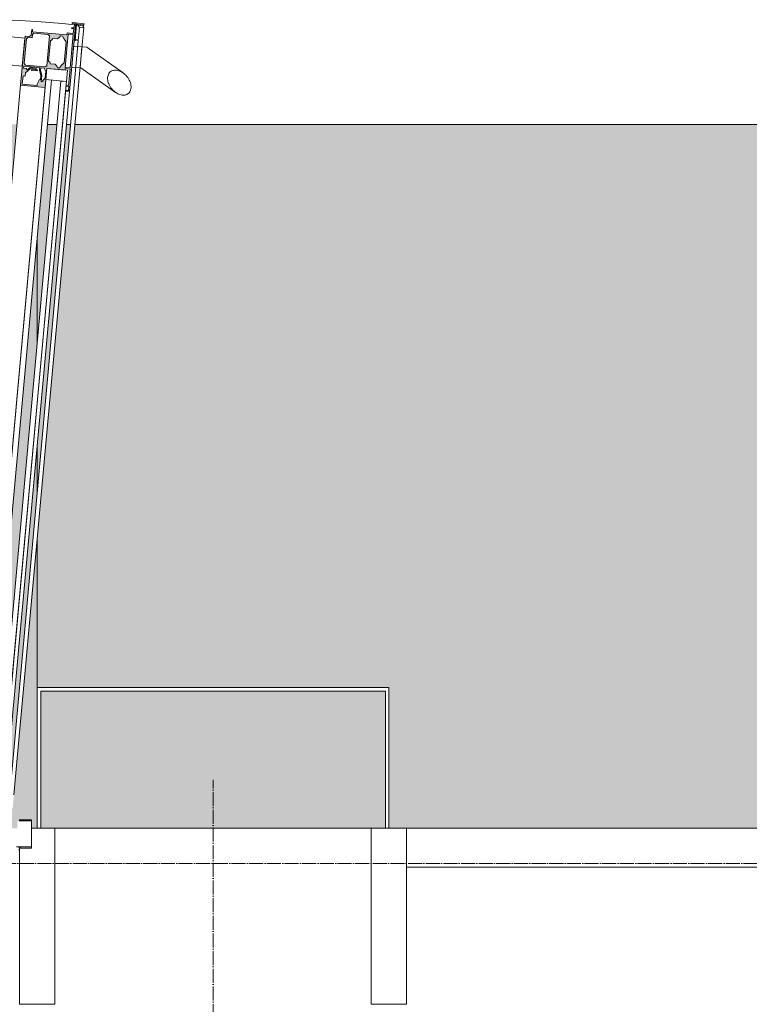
# Model space of a CAD drawing. Header units: millimetres. Extents: x 5617 to 168562, y 7718 to 149254.
# Tile 43 of 76: x 64351 to 65388, y 77400 to 78799. Entities that reach past the tile are written whole.
import ezdxf

# ---------------------------------------------------------------- set-up
doc = ezdxf.new("R2010")
doc.units = ezdxf.units.MM
doc.linetypes.add('ADSK_Линия сетки', pattern=[25, 20, -2.5, 0, -2.5])
doc.linetypes.add('Линия сетки', pattern=[25, 20, -2.5, 0, -2.5])
for name, color, linetype, lineweight in [('Двери', 7, 'Continuous', 18), ('Импосты витража', 7, 'Continuous', 18), ('Колонны', 7, 'Continuous', 18), ('Оси', 7, 'Continuous', 9), ('Панели витража', 7, 'Continuous', 18), ('Перекрытия', 7, 'Continuous', 18), ('Штриховка поверхностей', 7, 'Continuous', 18), ('Элементы узлов', 7, 'Continuous', 18)]:
    doc.layers.add(name, color=color, linetype=linetype, lineweight=lineweight)

# ---------------------------------------------------------------- blocks, each defined once
blk = doc.blocks.new('135_SLK_K1_AR_rvt-1-МКСС_K1_K1_L01__-2_700__Лотки')
at = {"layer": 'Штриховка поверхностей', "lineweight": 5, "true_color": 0xf0fdfe}
h = blk.add_hatch(color=7, dxfattribs=at)
h.paths.add_polyline_path([(50055.9, 77730.8), (50057.7, 77761.9), (50055.3, 77762.4), (50051.9, 77733.1), (50049.1, 77733.1), (50049.1, 77731.4), (50055.8, 77730.8)])
h.paths.add_polyline_path([(50051.4, 77681.8), (50055.7, 77729), (50048.7, 77729), (50044.5, 77682.4), (50051.3, 77681.8)])
h.paths.add_polyline_path([(43425.1, 77650), (43425.1, 77651.1), (43423, 77652), (43408, 77652), (43408, 77692), (43426, 77691.5), (43428.5, 77689), (43428.5, 77680), (43473, 77680), (43473, 77669), (43483, 77669), (43483, 77650), (44892, 77650), (44892, 77669), (44902, 77669), (44902, 77680), (44946.5, 77680), (44946.5, 77689), (44949.9, 77692), (44967, 77692), (44967, 77652), (44949.9, 77651.1), (44949.9, 77650), (46500, 77650), (46500, 77920), (47000, 77920), (47000, 77650), (48533, 77650), (48533, 77662), (48550.5, 77662), (48553.5, 77659), (48553.5, 77650), (50071.5, 77650), (50071.5, 77659), (50075, 77662), (50092, 77662), (50092, 77650), (50100, 77650), (50100, 78060.9), (50065.2, 77678.6), (50059.2, 77679.2), (50100, 78127.1), (50100, 78193.3), (50055.9, 77698.6), (50056.5, 77698.6), (50055, 77675.1), (50064.8, 77674.2), (50064.7, 77672.7), (50052.6, 77672.7), (50051.7, 77672.3), (50051.1, 77680), (50042.3, 77680.8), (50042.3, 77683.8), (49993.4, 77687.9), (49992.3, 77687.9), (49992, 77694.2), (49990.2, 77695.6), (49984.5, 77696.1), (50071.3, 78650), (50012, 78650), (50012.2, 78641), (50014.5, 78638.2), (50017.9, 78636.9), (50040.8, 78634.8), (50039.4, 78619.9), (50009.5, 78622.6), (49998.7, 78635.7), (50000, 78650), (43431.5, 78650), (43515.5, 77726.1), (43509.1, 77725.5), (43507.4, 77722), (43506.6, 77717.9), (43505.6, 77718.2), (43457.4, 77713.8), (43457.4, 77710.8), (43448.7, 77710), (43450, 77696.1), (43450.1, 77695), (43448.1, 77694.8), (43446.3, 77703.7), (43435.3, 77702.7), (43435.3, 77704.2), (43445.6, 77705.2), (43444.3, 77728.6), (43445, 77728.7), (43400, 78223.3), (43400, 78157.1), (43440.8, 77709.2), (43434.8, 77708.6), (43400, 78090.9), (43400, 77650), (43425, 77650)])
h.paths.add_polyline_path([(46770, 77650), (46995, 77650), (46995, 77915), (46505, 77915), (46505, 77650), (46525, 77650)])
h.paths.add_polyline_path([(50051.9, 77664.8), (50048.8, 77665.8), (50050.5, 77666.3), (50051.6, 77672.3), (50051.8, 77666.3)])
h.paths.add_polyline_path([(48573.1, 77664.8), (48573.9, 77672.3), (48575, 77666.1), (48575.1, 77665), (48573.6, 77664.9)])
h.paths.add_polyline_path([(48573.1, 77664.8), (48571.3, 77673.7), (48560.3, 77672.7), (48560.3, 77674.2), (48570.6, 77675.2), (48569.3, 77698.6), (48570, 77698.7), (48550.6, 77911.8), (48544.7, 77910.7), (48565.8, 77679.2), (48559.8, 77678.6), (48537.6, 77910.6), (48482.2, 77872.8), (48474.6, 77872.3), (48471.4, 77873.7), (48467, 77878.9), (48466.2, 77882.5), (48467.2, 77889.7), (48471.1, 77897.3), (48477.5, 77903.5), (48530.7, 77940.1), (48546.4, 77941.7), (48546, 77945.5), (48535.5, 77945.5), (48535.9, 77946.1), (48553.9, 77947.7), (48556.1, 77950.9), (48556.5, 77958.6), (48557.4, 77958.5), (48558.1, 77955.2), (48606.7, 77959.6), (48606.7, 77962.6), (48614.2, 77963.3), (48614.2, 77973.8), (48615, 77976.9), (48618.2, 77953.1), (48636.1, 77954.7), (48636.8, 77946.8), (48688.7, 77950.4), (48700.9, 77816.1), (48690, 77803), (48660.2, 77800.3), (48658.8, 77815.2), (48685.1, 77818.6), (48687.4, 77821.4), (48688, 77825.7), (48678.2, 77922.9), (48675.4, 77925.3), (48671, 77925.8), (48639, 77922.9), (48639, 77914.8), (48620.8, 77913), (48640.5, 77696.1), (48634.1, 77695.5), (48632.4, 77692), (48631.6, 77687.9), (48630.6, 77688.2), (48582.4, 77683.8), (48582.4, 77680.8), (48573.7, 77680), (48573.3, 77672.3), (48573.1, 77666.3)])
h.paths.add_polyline_path([(48569.3, 77729), (48566.4, 77748.5), (48569.1, 77730)])
h.paths.add_polyline_path([(48573.6, 77681.8), (48580.5, 77682.4), (48576.1, 77729.6), (48569.3, 77729), (48573.5, 77682.4)])
h.paths.add_polyline_path([(48588.1, 77686.5), (48591.5, 77687.9), (48594.5, 77691.9), (48601.2, 77693.1), (48603.9, 77696.1), (48600.7, 77725.6), (48597.7, 77728.2), (48590.6, 77728.2), (48585.2, 77731.9), (48583.8, 77731.4), (48579.2, 77724), (48578.8, 77723.5), (48582.4, 77692.9), (48588.1, 77686.6)])
h.paths.add_polyline_path([(50036.9, 77686.5), (50042.6, 77692.9), (50043.5, 77693.7), (50045.8, 77724), (50041.2, 77731.4), (50039.8, 77731.9), (50037.9, 77731.8), (50033.7, 77727.6), (50027, 77727.8), (50023.8, 77725.2), (50021.1, 77696.1), (50027, 77692.2), (50030.5, 77691.9), (50034, 77686.8)])
h.paths.add_polyline_path([(50020.8, 77734.2), (50013, 77737.1), (50014.1, 77742.1), (50016.7, 77747.4), (50017.3, 77753.4), (50016, 77753.4), (50013.9, 77762.2), (49992.9, 77764.1), (49992.9, 77752.4), (49994.9, 77752.2), (49994.9, 77746.8), (50000.6, 77740), (49999.7, 77738.9), (49996.3, 77743), (49994.2, 77741.3), (49990.8, 77741.3), (49990.8, 77738.7), (50014.4, 77735.5), (50020.1, 77734.3)])
h.paths.add_polyline_path([(50016.6, 77687.9), (50018.7, 77689.8), (50022.5, 77732.1), (50020.1, 77734.2), (49992.4, 77736.7), (49990.2, 77734.9), (49987, 77699.7), (49990.2, 77697.4), (49994.8, 77696.1), (49995.1, 77691.1), (49996.7, 77689.8), (50013.4, 77688.2)])
h.paths.add_polyline_path([(48608.4, 77687.9), (48628.8, 77689.8), (48630.4, 77693.3), (48630.1, 77696.9), (48636.2, 77697.5), (48638, 77699.7), (48634.2, 77735.4), (48632.6, 77736.7), (48604.2, 77734.2), (48602.4, 77732), (48606.3, 77689.8), (48608.1, 77688.2)])
h.paths.add_polyline_path([(44930.9, 77760.8), (44932.7, 77791.9), (44930.3, 77792.4), (44926.9, 77763.1), (44924.1, 77763.1), (44924.1, 77761.4), (44930.8, 77760.8)])
h.paths.add_polyline_path([(44926.4, 77711.8), (44930.7, 77759), (44923.7, 77759), (44920.6, 77712.3), (44926.3, 77711.8)])
h.paths.add_polyline_path([(44926.9, 77694.8), (44926.1, 77710), (44917.3, 77710.8), (44917.3, 77713.8), (44868.4, 77717.9), (44867, 77715.4), (44867, 77724.2), (44865.2, 77725.6), (44859.5, 77726.1), (44879.2, 77943.2), (44860.3, 77944.9), (44860.3, 77952.9), (44824.6, 77955.3), (44821.8, 77952.9), (44820.6, 77949.5), (44812.6, 77851.4), (44814.9, 77848.6), (44818.3, 77847.3), (44841.2, 77845.2), (44839.8, 77830.3), (44810, 77833), (44799.1, 77846.1), (44811.4, 77981.5), (44863.2, 77976.8), (44863.9, 77984.7), (44882.8, 77983), (44885.8, 78003.8), (44886.4, 77999.6), (44886.4, 77993.2), (44893.5, 77992.6), (44893.5, 77989.6), (44942.3, 77985.7), (44943.5, 77988.6), (44944.6, 77988.5), (44944.6, 77979.6), (44947.3, 77977.6), (44964.5, 77975.5), (44964.1, 77974.6), (44953.9, 77974.5), (44954, 77971.5), (44964, 77970.1), (44940.2, 77708.6), (44934.2, 77709.2), (44955.4, 77941.3), (44949.3, 77940.8), (44930.9, 77728.6), (44931.5, 77728.6), (44930, 77705.1), (44939.8, 77704.2), (44939.7, 77702.7), (44927.6, 77702.7), (44927, 77696.3)])
h.paths.add_polyline_path([(44926.9, 77694.8), (44923.8, 77695.8), (44925.5, 77696.3), (44926.6, 77702.3), (44926.8, 77696.3)])
h.paths.add_polyline_path([(43444.3, 77759), (43441.4, 77778.5), (43444.1, 77760)])
h.paths.add_polyline_path([(43448.6, 77711.8), (43455.5, 77712.4), (43451.1, 77759.6), (43444.3, 77759), (43448.5, 77712.4)])
h.paths.add_polyline_path([(43463.1, 77716.5), (43466.5, 77717.9), (43469.5, 77721.9), (43476.2, 77723.1), (43478.9, 77726.1), (43476.2, 77755.2), (43472.7, 77758.2), (43465.6, 77758.2), (43460.2, 77761.9), (43458.8, 77761.4), (43454.2, 77754), (43453.8, 77753.5), (43457.4, 77722.9), (43463.1, 77716.6)])
h.paths.add_polyline_path([(44911.9, 77716.5), (44917.6, 77722.9), (44918.5, 77723.7), (44920.6, 77754.2), (44916.2, 77761.4), (44914.8, 77761.9), (44912.6, 77761.4), (44908.7, 77757.6), (44902, 77757.8), (44898.8, 77755.2), (44896.1, 77726.1), (44902, 77722.2), (44905.5, 77721.9), (44909, 77716.8)])
h.paths.add_polyline_path([(43483.4, 77717.9), (43503.8, 77719.8), (43505.4, 77723.3), (43505.1, 77726.9), (43511.2, 77727.5), (43513, 77729.7), (43509.2, 77765.4), (43506.4, 77766.6), (43479.2, 77764.2), (43477.4, 77762), (43481.3, 77719.8), (43483.1, 77718.2)])
h.paths.add_polyline_path([(44895.8, 77764.2), (44888, 77767.1), (44889.1, 77772.1), (44891.7, 77777.4), (44892.3, 77783.4), (44891, 77783.4), (44888.9, 77792.2), (44867.9, 77794.1), (44867.9, 77782.4), (44869.9, 77782.2), (44869.9, 77776.8), (44875.6, 77770), (44874.7, 77768.9), (44871.3, 77773), (44868.6, 77771.3), (44865.8, 77771.3), (44865.8, 77768.7), (44889.4, 77765.5), (44895.1, 77764.3)])
h.paths.add_polyline_path([(44891.6, 77717.9), (44893.7, 77719.8), (44897.5, 77762.1), (44895.1, 77764.2), (44867.4, 77766.7), (44865.2, 77764.9), (44862, 77729.7), (44865.2, 77727.4), (44869.9, 77726.9), (44869.9, 77721.4), (44871.2, 77719.8), (44888.4, 77718.2)])
h.paths.add_polyline_path([(48569.1, 77730.8), (48576, 77732.1), (48575.9, 77733.4), (48572.4, 77733.1), (48569.1, 77762.7), (48565.8, 77761.3), (48569, 77731.4)])
h.paths.add_polyline_path([(48604.2, 77734.2), (48624.4, 77737.8), (48634.4, 77738.7), (48633.2, 77741.5), (48630.4, 77741.6), (48628.7, 77743), (48625.3, 77738.9), (48624.4, 77740), (48630.5, 77747.5), (48630.5, 77752.2), (48633.2, 77752.5), (48632.1, 77764.1), (48610.9, 77762.2), (48610.9, 77759.7), (48609, 77753.4), (48604.9, 77755.2), (48601.7, 77748.2), (48602.4, 77740.6), (48604.2, 77736.9), (48604.9, 77736), (48610.2, 77736.4), (48604.9, 77734.4)])
h.paths.add_polyline_path([(50023.2, 77735.7), (50020.8, 77738), (50022.6, 77740.6), (50022.6, 77750.9), (50018.8, 77755.3), (50016.7, 77744.3), (50014.5, 77737.3), (50014.8, 77736.5), (50022.6, 77735.8)])
h.paths.add_polyline_path([(48610.6, 77736.5), (48610.2, 77740.5), (48606.8, 77748.7), (48606.2, 77755.3), (48607.8, 77753.3), (48608.4, 77747.2), (48612, 77737.3), (48611.7, 77736.6)])
h.paths.add_polyline_path([(50006.7, 77740.5), (50002.2, 77740.9), (50002.4, 77742.4), (50010.4, 77741.7)])
h.paths.add_polyline_path([(48618.3, 77740.5), (48614.6, 77741.7), (48622.6, 77742.4), (48622.6, 77740.9), (48618.6, 77740.5)])
h.paths.add_polyline_path([(50045.8, 77746.2), (50100, 78342.2), (50100, 78491.2), (50032.3, 77747.5)])
h.paths.add_polyline_path([(48579.2, 77746.2), (48592.6, 77748.2), (48579.2, 77893.3), (48566, 77891.4), (48579.1, 77748.2)])
h.paths.add_polyline_path([(43444.1, 77760.8), (43451, 77762.1), (43450.9, 77763.4), (43447.4, 77763.1), (43444, 77792.6), (43440.8, 77791.3), (43444, 77761.4)])
h.paths.add_polyline_path([(43479.2, 77764.2), (43499.4, 77767.8), (43509.4, 77768.7), (43508.2, 77771.5), (43505.4, 77771.6), (43503.7, 77773), (43500.3, 77768.9), (43499.4, 77770), (43505.5, 77777.5), (43505.5, 77782.2), (43508.2, 77782.5), (43507.1, 77794.1), (43485.9, 77792.2), (43485.9, 77789.4), (43484, 77783.4), (43479.9, 77785.2), (43476.7, 77778.2), (43477.4, 77770.6), (43479.2, 77766.9), (43479.9, 77766), (43483, 77765.6), (43479.9, 77764.4)])
h.paths.add_polyline_path([(44898.2, 77765.7), (44895.8, 77768), (44897.6, 77770.6), (44897.6, 77780.9), (44893.8, 77785.3), (44891.7, 77774.3), (44889.5, 77767.3), (44889.8, 77766.5), (44897.6, 77765.8)])
h.paths.add_polyline_path([(43485.6, 77766.5), (43485.2, 77770.5), (43481.8, 77778.7), (43481.2, 77785.3), (43482.8, 77783.3), (43484.2, 77775.5), (43487, 77767.3), (43486.7, 77766.6)])
h.paths.add_polyline_path([(43493.3, 77770.5), (43489.6, 77771.7), (43497.6, 77772.4), (43497.6, 77770.9), (43493.6, 77770.5)])
h.paths.add_polyline_path([(44881.7, 77770.5), (44877.2, 77770.9), (44877.4, 77772.4), (44885.4, 77771.7)])
h.paths.add_polyline_path([(43454.2, 77776.2), (43467.6, 77778.2), (43400, 78521.2), (43400, 78372.2), (43454.1, 77777.5)])
h.paths.add_polyline_path([(44920.8, 77776.2), (44934, 77922.1), (44920.6, 77923.4), (44907.3, 77777.5), (44920.6, 77776.3)])
h.paths.add_polyline_path([(48552.9, 77909), (48553.3, 77891.4), (48553.4, 77891.4)])
h.paths.add_polyline_path([(48559.3, 77877.5), (48556.5, 77907.3), (48560, 77907.7), (48559.7, 77909.6), (48552.9, 77909), (48556.5, 77878.1), (48558, 77877.7)])
h.paths.add_polyline_path([(48594.7, 77910.8), (48589.1, 77909.2), (48589.2, 77909.1), (48587.4, 77905.3), (48588.4, 77896.3), (48593.8, 77891.5), (48593.1, 77899.8), (48594.8, 77910)])
h.paths.add_polyline_path([(48599.7, 77885.7), (48620.9, 77887.6), (48618.9, 77899.2), (48616.7, 77899.3), (48615.4, 77904.5), (48608.9, 77909.9), (48609.6, 77911.2), (48613.7, 77907.7), (48616.4, 77909.9), (48618.9, 77910.1), (48618.2, 77913), (48594.7, 77911.8), (48596.2, 77910.8), (48596.5, 77906.9), (48594.5, 77899.7), (48594.7, 77893.4), (48596.2, 77894), (48599.6, 77886.3)])
h.paths.add_polyline_path([(48599.6, 77906.5), (48603.1, 77908.3), (48607.6, 77907.7), (48607.6, 77907.2), (48600.7, 77906.6)])
h.paths.add_polyline_path([(44940.7, 77907.5), (44944.8, 77908.4), (44947, 77939), (44940.1, 77939), (44940.3, 77937.6), (44943.5, 77937.3), (44940.8, 77908.4)])
h.paths.add_polyline_path([(48567.7, 77910.7), (48570.6, 77910.9), (48574.1, 77916.1), (48581.1, 77917.6), (48583.5, 77920.3), (48580.5, 77947.2), (48577.5, 77949.9), (48570.4, 77949.9), (48564.6, 77953.5), (48559.9, 77953.1), (48558.1, 77950.4), (48561.1, 77917.9), (48567.5, 77910.9)])
h.paths.add_polyline_path([(48552.7, 77910.8), (48559.7, 77911.4), (48556.1, 77946.1), (48550.6, 77944.6), (48549.7, 77943.5), (48552.7, 77911.4)])
h.paths.add_polyline_path([(48588.1, 77912), (48617.2, 77915.5), (48618.2, 77916.8), (48614, 77957), (48612.5, 77958.3), (48583.5, 77955), (48582.3, 77953.5), (48586.8, 77913.1), (48587.4, 77912.6)])
h.paths.add_polyline_path([(44911.9, 77942), (44914.1, 77943.8), (44917.6, 77983.7), (44915.9, 77985.7), (44887.5, 77988.3), (44885.4, 77986.5), (44882, 77946.5), (44885.2, 77944.5), (44911.6, 77942)])
h.paths.add_polyline_path([(44900.3, 77915.7), (44900.7, 77917.9), (44903.9, 77923.9), (44907.6, 77921.5), (44911.8, 77926.4), (44911.6, 77937.4), (44911.9, 77939.4), (44910.8, 77940.3), (44909.3, 77941.6), (44905.3, 77941.8), (44897.2, 77941.6), (44881.4, 77943), (44881.8, 77940), (44885.4, 77938.8), (44886.3, 77937.7), (44890.4, 77941.2), (44891.1, 77939.9), (44883.7, 77933.8), (44882.8, 77929), (44880.1, 77929), (44880.2, 77917.5), (44899.3, 77915.8)])
h.paths.add_polyline_path([(44906.2, 77921.5), (44905, 77924.1), (44904.9, 77932), (44903.5, 77937.1), (44903.8, 77941), (44905.3, 77940.8), (44905.5, 77934.7), (44906.9, 77929.7), (44906.4, 77923.9)])
h.paths.add_polyline_path([(44900.4, 77936.5), (44892.5, 77938.3), (44892.5, 77938.7), (44899.3, 77937.1)])
h.paths.add_polyline_path([(44932.3, 77940.7), (44936.3, 77945.6), (44938.9, 77947.9), (44941.9, 77980.9), (44938.9, 77983.2), (44932.9, 77983.1), (44928.9, 77979.3), (44922, 77979.3), (44918.9, 77976.8), (44916.5, 77950.3), (44920.8, 77946.6), (44925.9, 77946.1), (44929.4, 77940.9)])
h.paths.add_polyline_path([(44947.3, 77940.8), (44949.4, 77974.6), (44947.3, 77975.8), (44943.4, 77975.7), (44940.3, 77941.4), (44947.1, 77940.8)])
h.paths.add_polyline_path([(48613.5, 77970.9), (48612.5, 77977.1), (48612.5, 77978.2), (48614.8, 77978.4), (48613.6, 77971.6)])
h.paths.add_polyline_path([(44886.5, 78000.9), (44885.8, 78008.3), (44887.5, 78007.1), (44887, 78006.9)])
h = blk.add_hatch(color=7, dxfattribs=at)
h.paths.add_polyline_path([(50105, 77650), (50595, 77650), (50595, 77845), (50105, 77845), (50105, 77697.6)])
h.paths.add_polyline_path([(50600, 77650), (53700, 77650), (53700, 77800), (54200, 77800), (54200, 77650), (57100, 77650), (57100, 77770), (57600, 77770), (57600, 78650), (50153.6, 78650), (50100, 78060.9), (50100, 77850), (50600, 77850), (50600, 77845)])
h.paths.add_polyline_path([(57125, 77650), (57595, 77650), (57595, 77765), (57105, 77765), (57105, 77650)])
h.paths.add_polyline_path([(53850, 77650), (54195, 77650), (54195, 77795), (53705, 77795), (53705, 77650), (53725, 77650)])
h.paths.add_polyline_path([(50100, 78127.1), (50147.6, 78650), (50141.6, 78650), (50100, 78193.3)])
h.paths.add_polyline_path([(50100, 78342.2), (50128, 78650), (50114.5, 78650), (50100, 78491.2)])
at = {"layer": 'Перекрытия', "color": 253, "true_color": 0xaaaaaa}
for p, q in [((50114.5, 78650), (50128, 78650)), ((50141.6, 78650), (50147.6, 78650)), ((50153.6, 78650), (57600, 78650)), ((50100, 78342.2), (50100, 78491.2)), ((50100, 78342.2), (50100, 78491.2)), ((50100, 78127.1), (50100, 78193.3)), ((50100, 78127.1), (50100, 78193.3)), ((50100, 77850), (50100, 78060.9)), ((50100, 77850), (50100, 78060.9)), ((50575, 77650), (50125, 77650))]:
    blk.add_line(p, q, dxfattribs=at)
blk = doc.blocks.new('A_SLK_PAN_Type1 - Прямой тип панели-7362726-МКСС_K1_K1_L01__-2_700__Лотки')
at = {"layer": 'Колонны', "lineweight": 5}
for p, q in [((-250, 200), (250, 200)), ((-250, 0), (-250, 200)), ((250, 200), (250, 0)), ((-245, 195), (-245, 0)), ((245, 195), (-245, 195)), ((245, 0), (245, 195)), ((-245, 0), (-250, 0)), ((250, 0), (245, 0))]:
    blk.add_line(p, q, dxfattribs=at)
blk = doc.blocks.new('System Panel - A_PAN_Glass-7593489-МКСС_K1_K1_L01__-2_700__Лотки')
at = {"layer": 'Панели витража', "color": 253, "lineweight": 5, "true_color": 0xaaaaaa}
for p, q in [((762.5, 0), (-762.5, 0)), ((-762.5, 0), (-762.5, -55)), ((-762.5, -55), (762.5, -55))]:
    blk.add_line(p, q, dxfattribs=at)
blk = doc.blocks.new('A_PAN_DOR_Структурные - EXT_2_Double_Витраж_без СКУД 8_1-7580757-МКСС_K1_K1_L01__-2_700__Лотки')
at = {"layer": 'Элементы узлов', "lineweight": 5}
h = blk.add_hatch(color=256, dxfattribs=at)
h.paths.add_polyline_path([(793.3, 1061.2), (794, 1069.3), (792, 1076.5), (792.4, 1080.4), (790.9, 1080.6), (790.6, 1076.8), (792.6, 1069.4), (792.1, 1063.5)])
h.paths.add_polyline_path([(801.2, 1079.6), (797.9, 1078.8), (799.7, 1075), (798.9, 1066.1), (793.3, 1061.2), (790.9, 1063.6), (787.4, 1055.3), (766.2, 1057.2), (767.3, 1068.9), (770.4, 1068.6), (770.8, 1073.4), (778.1, 1079.5), (777.5, 1080.8), (773.4, 1077.4), (771.7, 1079.4), (768.2, 1079.7), (768.5, 1082.6), (784.3, 1081.2), (792.4, 1080.4), (798, 1079.9)])
h.paths.add_polyline_path([(838.8, 1129.4), (829.9, 1130.2), (829.6, 1127.3), (780.6, 1131.7), (779.6, 1134.8), (778.9, 1126.8), (776.7, 1125), (770.2, 1125.6), (763.9, 1055.9), (798.7, 1052.7), (801.2, 1079.6), (827.1, 1077.3), (827.2, 1079.3), (834.2, 1078.6), (834.4, 1080.4), (827.4, 1081.1), (831.7, 1128.3), (838.7, 1127.6)])
h.paths.add_polyline_path([(842.2, 1144.2), (837.2, 1144.6), (840.6, 1143), (838.8, 1129.4)])
h.paths.add_polyline_path([(833.3, 1046.6), (842.2, 1144.2), (838.7, 1127.6), (834.4, 1080.4)])
h.paths.add_polyline_path([(833.3, 1046.6), (834.2, 1078.6), (831.9, 1048), (827.8, 1047.1)])
h.paths.add_polyline_path([(787.5, 1076.1), (784, 1077.9), (779.6, 1078.3), (779.5, 1076.8)])
h.paths.add_polyline_path([(819.4, 1080.3), (816.5, 1080.6), (813, 1085.7), (806.6, 1086.3), (803.6, 1089.9), (806.3, 1119), (809.8, 1122), (816.2, 1121.4), (820.6, 1125.9), (823.5, 1125.6), (825.6, 1121.1), (828.7, 1117.3), (826, 1087.5), (822.2, 1084.3)])
h.paths.add_polyline_path([(799, 1081.6), (770.7, 1084.2), (768.8, 1086.4), (772.1, 1121.6), (774.2, 1123.5), (780.3, 1122.9), (780.8, 1127.9), (782.9, 1129.7), (803.2, 1127.8), (805.1, 1125.7), (801.2, 1083.4)])
at = {"layer": 'Двери', "color": 253, "lineweight": 5, "true_color": 0xaaaaaa}
for p, q in [((779.5, 12), (762, 12)), ((779.5, 10.5), (762, 10.5)), ((779.5, -28), (779.5, 12)), ((779.5, -26.5), (758, -26.5)), ((761.3, -27.8), (764.5, -26.5)), ((764.5, -28), (779.5, -28))]:
    blk.add_line(p, q, dxfattribs=at)
at = {"layer": 'Двери', "color": 254, "lineweight": 5, "true_color": 0xd4d4d4}
blk.add_arc((711.5, 12), 1136.8, 82.8069, 180, dxfattribs=at)
at = {"layer": 'Двери', "color": 253, "lineweight": 5, "true_color": 0xaaaaaa}
blk.add_arc((764.5, -31), 3, 90, 180, dxfattribs=at)
at = {"layer": 'Элементы узлов', "color": 253, "lineweight": 5, "true_color": 0xaaaaaa}
for p, q in [((779.6, 1134.8), (778.9, 1126.8)), ((780.9, 1134.7), (779.6, 1134.8)), ((780.6, 1131.7), (780.9, 1134.7)), ((833.3, 1046.6), (842.2, 1144.2)), ((836.5, 1137.4), (836.4, 1136.1)), ((836.4, 1136.1), (839.4, 1135.8)), ((840, 1137), (836.5, 1137.4)), ((837.2, 1144.6), (837.1, 1143.3)), ((837.1, 1143.3), (840.6, 1143)), ((842.2, 1144.2), (837.2, 1144.6)), ((839.4, 1135.8), (838.8, 1129.4)), ((842.2, 1144.2), (839.9, 1119.3)), ((840.6, 1143), (840, 1137)), ((841.4, 1119.2), (843.5, 1142.6)), ((854.1, 1143.1), (842.2, 1144.2)), ((843.5, 1142.6), (854, 1141.6)), ((847.6, 1137.8), (843.6, 1142.7)), ((847.6, 1137.8), (845.9, 1118.8)), ((853.6, 1137.2), (847.6, 1137.8)), ((851.9, 1118.2), (853.6, 1137.2)), ((852.6, 1138.6), (852.7, 1140.4)), ((853.6, 1137.1), (852.6, 1138.6)), ((852.7, 1140.4), (854, 1141.6)), ((854, 1141.6), (854.1, 1143.1)), ((769.9, 1122.6), (751, 1124.4)), ((770.2, 1125.6), (763.9, 1055.9)), ((766.3, 1082.8), (769.9, 1122.6)), ((768.8, 1086.4), (772.1, 1121.6)), ((776.7, 1125), (770.2, 1125.6)), ((772.1, 1121.6), (774.2, 1123.5)), ((774.2, 1123.5), (780.3, 1122.9)), ((778.9, 1126.8), (776.7, 1125)), ((780.3, 1122.9), (780.8, 1127.9)), ((829.6, 1127.3), (780.6, 1131.7)), ((780.8, 1127.9), (782.9, 1129.7)), ((782.9, 1129.7), (803.2, 1127.8)), ((805.1, 1125.7), (801.2, 1083.4)), ((803.2, 1127.8), (805.1, 1125.7)), ((806.3, 1119), (808.3, 1120.2)), ((808.3, 1120.2), (809.8, 1122)), ((809.8, 1122), (816.2, 1121.4)), ((816.2, 1121.4), (819.3, 1124)), ((819.3, 1124), (820.6, 1125.9)), ((820.6, 1125.9), (823.5, 1125.6)), ((823.5, 1125.6), (825.6, 1121.1)), ((825.6, 1121.1), (828.7, 1117.3)), ((827.4, 1081.1), (831.7, 1128.3)), ((829.9, 1130.2), (829.6, 1127.3)), ((838.8, 1129.4), (829.9, 1130.2)), ((831.7, 1128.3), (838.7, 1127.6)), ((838.7, 1127.6), (834.4, 1080.4)), ((839.9, 1119.3), (841.4, 1119.2)), ((841.4, 1119.2), (842.9, 1120.2)), ((842.9, 1120.2), (844.7, 1120)), ((844.7, 1120), (845.9, 1118.7)), ((845.9, 1118.8), (748.5, 48.2)), ((754.4, 47.6), (851.9, 1118.2)), ((803.6, 1089.9), (806.3, 1119)), ((828.7, 1117.3), (826, 1087.5)), ((839.2, 1111.3), (836.5, 1081.4)), ((851.1, 1110.2), (839.2, 1111.3)), ((848.4, 1080.4), (851.1, 1110.2)), ((858.1, 1109.6), (851.1, 1110.2)), ((909.7, 1073.2), (858.1, 1109.6)), ((747.4, 1084.5), (766.3, 1082.8)), ((768.2, 1079.7), (768.5, 1082.6)), ((771.7, 1079.4), (768.2, 1079.7)), ((768.5, 1082.6), (784.3, 1081.2)), ((770.7, 1084.2), (768.8, 1086.4)), ((799, 1081.6), (770.7, 1084.2)), ((770.8, 1073.4), (778.1, 1079.5)), ((773.4, 1077.4), (771.7, 1079.4)), ((777.5, 1080.8), (773.4, 1077.4)), ((781.6, 1080.4), (777.5, 1080.8)), ((778.1, 1079.5), (781.5, 1079.2)), ((779.6, 1078.3), (779.5, 1076.8)), ((784, 1077.9), (779.6, 1078.3)), ((781.5, 1079.2), (781.6, 1080.4)), ((784.3, 1081.2), (784, 1077.9)), ((785.6, 1077.8), (785.9, 1081)), ((787.7, 1077.6), (785.6, 1077.8)), ((785.9, 1081), (790.9, 1080.6)), ((787.5, 1076.1), (787.7, 1077.6)), ((790.9, 1080.6), (790.6, 1076.8)), ((792, 1076.5), (792.4, 1080.4)), ((792.4, 1080.4), (798, 1079.9)), ((798, 1079.9), (797.9, 1078.8)), ((797.9, 1078.8), (799.7, 1075)), ((798.7, 1052.7), (801.2, 1079.6)), ((801.2, 1083.4), (799, 1081.6)), ((801.2, 1079.6), (799.7, 1063.7)), ((830.5, 1077), (801.2, 1079.6)), ((801.2, 1079.6), (827.1, 1077.3)), ((805.4, 1088.3), (803.6, 1089.9)), ((806.6, 1086.3), (805.4, 1088.3)), ((813, 1085.7), (806.6, 1086.3)), ((815.5, 1082.7), (813, 1085.7)), ((816.5, 1080.6), (815.5, 1082.7)), ((819.4, 1080.3), (816.5, 1080.6)), ((822.2, 1084.3), (819.4, 1080.3)), ((826, 1087.5), (822.2, 1084.3)), ((827.1, 1077.3), (827.2, 1079.3)), ((827.2, 1079.3), (834.2, 1078.6)), ((834.4, 1080.4), (827.4, 1081.1)), ((834.2, 1078.6), (832.1, 1055.4)), ((836.5, 1081.4), (848.4, 1080.4)), ((848.4, 1080.4), (849.4, 1080.3)), ((849.4, 1080.3), (898.8, 1045.4)), ((799.7, 1063.7), (711.8, 98.2)), ((766.2, 1057.2), (767.3, 1068.9)), ((767.3, 1068.9), (770.4, 1068.6)), ((770.4, 1068.6), (770.8, 1073.4)), ((779.5, 1076.8), (787.5, 1076.1)), ((790.9, 1063.6), (787.6, 1057.2)), ((790.6, 1076.8), (792.6, 1069.4)), ((792.1, 1063.5), (790.9, 1063.6)), ((794, 1069.3), (792, 1076.5)), ((792.6, 1069.4), (792.1, 1063.5)), ((793.3, 1061.2), (794, 1069.3)), ((798.9, 1066.1), (794.6, 1061)), ((799.7, 1075), (798.9, 1066.1)), ((799.7, 1063.7), (829.1, 1061)), ((807.7, 1063), (799.7, 1063.7)), ((829.1, 1061), (830.5, 1077)), ((763.9, 1055.9), (678.3, 115.8)), ((713.2, 112.6), (798.7, 1052.7)), ((719.8, 97.5), (807.7, 1063)), ((821.1, 1061.7), (733.3, 96.2)), ((741.2, 95.5), (829.1, 1061)), ((763.9, 1055.9), (798.7, 1052.7)), ((787.4, 1055.3), (766.2, 1057.2)), ((787.6, 1057.2), (787.4, 1055.3)), ((794.6, 1061), (793.3, 1061.2)), ((829.1, 1061), (821.1, 1061.7)), ((827.8, 1047.1), (829.1, 1061)), ((828.6, 1055.7), (828.5, 1054.4)), ((828.5, 1054.4), (832.5, 1054)), ((832.1, 1055.4), (828.6, 1055.7)), ((832.5, 1054), (831.9, 1048)), ((827.8, 1047.1), (742.8, 112.9)), ((748.3, 112.4), (833.3, 1046.6)), ((827.9, 1048.4), (827.8, 1047.1)), ((827.8, 1047.1), (833.3, 1046.6)), ((831.9, 1048), (827.9, 1048.4))]:
    blk.add_line(p, q, dxfattribs=at)
for points in [[(917.1, 1044), (918.6, 1045.2), (920.8, 1048.6), (921.3, 1055.6), (918.8, 1063.2), (914, 1069.8), (908, 1074.6), (901.8, 1077.1), (895.9, 1077.2), (892.8, 1075.8), (891.4, 1074.7)], [(891.4, 1074.7), (889.9, 1073.4), (887.7, 1070), (887.2, 1063.1), (889.7, 1055.5), (894.5, 1048.8), (900.5, 1044.1), (906.7, 1041.5), (912.6, 1041.4), (915.7, 1042.9), (917.1, 1044)]]:
    blk.add_open_spline(points, degree=3, knots=[0, 0, 0, 0, 0.133333, 0.266667, 0.4, 0.533333, 0.65, 0.766667, 0.883333, 1, 1, 1, 1], dxfattribs=at)
blk = doc.blocks.new('Rectangular Mullion - R_StandardFrame_50Wx250H-7580754-МКСС_K1_K1_L01__-2_700__Лотки')
at = {"layer": 'Импосты витража', "color": 253, "lineweight": 5, "true_color": 0xaaaaaa}
for p, q in [((-25, 28.8), (-25, 250)), ((-25, 250), (25, 250)), ((25, 250), (25, 0)), ((0, 0), (-8, 0)), ((25, 0), (5, 0))]:
    blk.add_line(p, q, dxfattribs=at)
blk = doc.blocks.new('Rectangular Mullion - R_StandardFrame_50Wx250H-7593488-МКСС_K1_K1_L01__-2_700__Лотки')
at = {"layer": 'Импосты витража', "color": 253, "lineweight": 5, "true_color": 0xaaaaaa}
for p, q in [((-25, 0), (-25, 250)), ((-25, 250), (25, 250)), ((25, 250), (25, 0)), ((-5, 0), (-25, 0)), ((25, 0), (0, 0))]:
    blk.add_line(p, q, dxfattribs=at)
blk = doc.blocks.new('135_SLK_K1_AR_FCD_rvt-1-МКСС_K1_K1_L01__-2_700__Лотки')
at = {"layer": 'Импосты витража', "color": 253, "lineweight": 5, "true_color": 0xaaaaaa, "extrusion": (0, 0, -1), "rotation": 180}
for name, p in [('Rectangular Mullion - R_StandardFrame_50Wx250H-7580754-МКСС_K1_K1_L01__-2_700__Лотки', (-50100, 77650)), ('Rectangular Mullion - R_StandardFrame_50Wx250H-7593488-МКСС_K1_K1_L01__-2_700__Лотки', (-50600, 77650))]:
    blk.add_blockref(name, p, dxfattribs=at)
at = {"layer": 'Колонны', "color": 253, "lineweight": 5, "true_color": 0xaaaaaa}
blk.add_blockref('A_SLK_PAN_Type1 - Прямой тип панели-7362726-МКСС_K1_K1_L01__-2_700__Лотки', (50350, 77650), dxfattribs=at)
at = {"layer": 'Панели витража', "color": 253, "lineweight": 5, "true_color": 0xaaaaaa}
for name, p in [('A_PAN_DOR_Структурные - EXT_2_Double_Витраж_без СКУД 8_1-7580757-МКСС_K1_K1_L01__-2_700__Лотки', (49312.5, 77650)), ('System Panel - A_PAN_Glass-7593489-МКСС_K1_K1_L01__-2_700__Лотки', (51387.5, 77650))]:
    blk.add_blockref(name, p, dxfattribs=at)

msp = doc.modelspace()

# ---------------------------------------------------------------- linework, layer by layer
at = {"layer": 'Оси', "linetype": 'Линия сетки'}
msp.add_line((64625.9, 57451), (64625.9, 77718.9), dxfattribs=at)
at = {"layer": 'Оси', "linetype": 'ADSK_Линия сетки'}
msp.add_line((71875.9, 77600), (25554.5, 77600), dxfattribs=at)

# ---------------------------------------------------------------- block references
at = {"lineweight": 5}
for name in ['135_SLK_K1_AR_FCD_rvt-1-МКСС_K1_K1_L01__-2_700__Лотки', '135_SLK_K1_AR_rvt-1-МКСС_K1_K1_L01__-2_700__Лотки']:
    msp.add_blockref(name, (14275.9, 0), dxfattribs=at)

doc.saveas('drawing.dxf')
